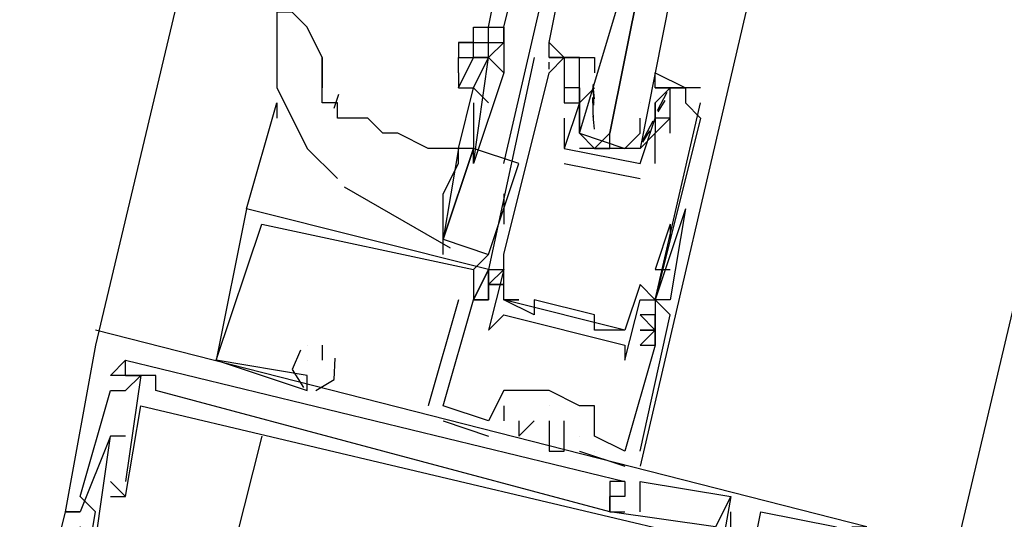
# Model space of a CAD drawing. Header units: feet. Extents: x -79 to 198, y -22 to 181.
# Tile 207 of 256: x 119.2 to 120.068, y 83.718 to 84.158. Entities that reach past the tile are written whole.
import ezdxf

# ---------------------------------------------------------------- set-up
doc = ezdxf.new("R2010")
doc.units = ezdxf.units.FT
doc.layers.add('A-LINEA', color=7, linetype='CONTINUOUS')

msp = doc.modelspace()

# ---------------------------------------------------------------- linework, layer by layer
at = {"layer": 'A-LINEA'}
for p, q in [((120.92, 90.8044), (119.2667, 83.8711)), ((121.6667, 90.6311), (120.0267, 83.6978)), ((119.6133, 84.1511), (119.6267, 84.2178)), ((119.6267, 84.1511), (119.64, 84.2044)), ((119.6267, 84.0311), (119.6667, 84.2044)), ((119.84, 84.1644), (119.7467, 83.7644)), ((119.6133, 84.1378), (119.6133, 84.1511)), ((119.4667, 84.0978), (119.4667, 84.1244)), ((119.5867, 84.1244), (119.5867, 84.1244)), ((119.6533, 84.1244), (119.6533, 84.1244)), ((119.6667, 84.1244), (119.6667, 84.1244)), ((119.68, 84.1244), (119.68, 84.1244)), ((119.68, 84.1244), (119.68, 84.1244)), ((119.68, 84.1244), (119.68, 84.1244)), ((119.68, 84.1244), (119.68, 84.1244)), ((119.6933, 84.1244), (119.6933, 84.1244)), ((119.6665, 84.1143), (119.6666, 84.1205)), ((119.6665, 84.1143), (119.6666, 84.1205)), ((119.6665, 84.1143), (119.6666, 84.1205)), ((119.6667, 84.1111), (119.6667, 84.1111)), ((119.68, 84.1111), (119.68, 84.1111)), ((119.6933, 84.1111), (119.6933, 84.1111)), ((119.5867, 84.0444), (119.6, 84.0978)), ((119.68, 84.0978), (119.68, 84.0978)), ((119.6933, 84.0978), (119.6933, 84.0978)), ((119.6933, 84.0978), (119.6933, 84.0978)), ((119.7067, 84.0978), (119.6933, 84.0844)), ((119.7065, 84.088), (119.7055, 84.0998)), ((119.7059, 84.0826), (119.7056, 84.1009)), ((119.7067, 84.0978), (119.7067, 84.0978)), ((119.76, 84.0978), (119.76, 84.0978)), ((119.7733, 84.0978), (119.7733, 84.0978)), ((119.7733, 84.0978), (119.7733, 84.0978)), ((119.7867, 84.0978), (119.7867, 84.0978)), ((119.8, 84.0978), (119.8, 84.0978)), ((119.4811, 84.0918), (119.4769, 84.0795)), ((119.7058, 84.0688), (119.7052, 84.0892)), ((119.7703, 84.0937), (119.7619, 84.0775)), ((119.7685, 84.0867), (119.7623, 84.0765)), ((119.4, 83.9911), (119.4267, 84.0844)), ((119.4267, 84.0844), (119.4267, 84.0711)), ((119.6, 84.0844), (119.6, 84.0444)), ((119.68, 84.0844), (119.68, 84.0844)), ((119.68, 84.0844), (119.68, 84.0844)), ((119.6933, 84.0844), (119.6933, 84.0844)), ((119.6933, 84.0844), (119.6933, 84.0844)), ((119.7067, 84.0844), (119.7067, 84.0844)), ((119.7467, 84.0844), (119.7467, 84.0844)), ((119.76, 84.0844), (119.76, 84.0844)), ((119.76, 84.0711), (119.76, 84.0844)), ((119.7867, 84.0844), (119.7867, 84.0844)), ((119.8, 84.0844), (119.8, 84.0844)), ((119.68, 84.0711), (119.68, 84.0711)), ((119.6933, 84.0711), (119.6933, 84.0711)), ((119.7065, 84.0613), (119.7055, 84.0732)), ((119.76, 84.0711), (119.76, 84.0711)), ((119.76, 84.0711), (119.76, 84.0711)), ((119.7733, 84.0711), (119.7733, 84.0711)), ((119.8, 84.0711), (119.8, 84.0711)), ((119.758, 84.0683), (119.7484, 84.0503)), ((119.7467, 84.0578), (119.7467, 84.0578)), ((119.7552, 84.06), (119.7489, 84.0499)), ((119.76, 84.0578), (119.76, 84.0578)), ((119.76, 84.0578), (119.76, 84.0578)), ((119.7733, 84.0578), (119.7733, 84.0578)), ((119.5867, 84.0444), (119.5867, 84.0444)), ((119.5867, 84.0444), (119.5867, 84.0444)), ((119.6, 84.0311), (119.6, 84.0444)), ((119.68, 84.0444), (119.68, 84.0444)), ((119.68, 84.0444), (119.68, 84.0444)), ((119.7333, 84.0444), (119.6933, 84.0444)), ((119.7067, 84.0444), (119.72, 84.0444)), ((119.6133, 83.9511), (119.64, 84.0311)), ((119.68, 84.0311), (119.7467, 84.0178)), ((119.68, 84.0311), (119.68, 84.0311)), ((119.7467, 84.0311), (119.7467, 84.0311)), ((119.7467, 84.0311), (119.7467, 84.0311)), ((119.76, 84.0311), (119.76, 84.0311)), ((119.7467, 84.0178), (119.7467, 84.0178)), ((119.486, 84.0105), (119.5794, 83.9567)), ((119.6267, 84.0044), (119.6267, 83.9778)), ((119.4, 83.9911), (119.4, 83.9911)), ((119.4, 83.9911), (119.4, 83.9911)), ((119.4, 83.9911), (119.4, 83.9911)), ((119.4, 83.9911), (119.4, 83.9911)), ((119.4, 83.9911), (119.4, 83.9911)), ((119.4, 83.9911), (119.4, 83.9911)), ((119.4, 83.9911), (119.4, 83.9911)), ((119.4, 83.9911), (119.4, 83.9911)), ((119.4, 83.9911), (119.4, 83.9911)), ((119.7867, 83.9911), (119.76, 83.9111)), ((119.7867, 83.9911), (119.76, 83.9111)), ((119.4, 83.9778), (119.4, 83.9778)), ((119.4, 83.9778), (119.4, 83.9778)), ((119.4, 83.9778), (119.4, 83.9778)), ((119.4133, 83.9778), (119.4133, 83.9778)), ((119.4133, 83.9778), (119.4133, 83.9778)), ((119.4133, 83.9778), (119.4133, 83.9778)), ((119.7733, 83.9778), (119.76, 83.9378)), ((119.7733, 83.9778), (119.7733, 83.9644)), ((119.5733, 83.9511), (119.5733, 83.9644)), ((119.6, 83.9378), (119.6133, 83.9511)), ((119.6267, 83.9511), (119.6267, 83.9511)), ((119.6267, 83.9511), (119.6267, 83.9511)), ((119.6, 83.9378), (119.6, 83.9378)), ((119.6, 83.9378), (119.6, 83.9378)), ((119.6, 83.9378), (119.6, 83.9378)), ((119.6133, 83.9378), (119.6133, 83.9378)), ((119.6133, 83.9378), (119.6133, 83.9378)), ((119.6133, 83.9378), (119.6133, 83.9378)), ((119.6133, 83.9378), (119.6133, 83.9378)), ((119.6133, 83.9378), (119.6133, 83.9378)), ((119.6133, 83.9378), (119.6133, 83.9378)), ((119.6133, 83.9378), (119.6133, 83.9378)), ((119.6267, 83.9378), (119.6267, 83.9378)), ((119.76, 83.9378), (119.7733, 83.9378)), ((119.6133, 83.9244), (119.6133, 83.9244)), ((119.6133, 83.9244), (119.6133, 83.9244)), ((119.6133, 83.9244), (119.6133, 83.9244)), ((119.6133, 83.9244), (119.6133, 83.9244)), ((119.6133, 83.9244), (119.6133, 83.9244)), ((119.6133, 83.9244), (119.6133, 83.9244)), ((119.6133, 83.9244), (119.6133, 83.9244)), ((119.6133, 83.9244), (119.6133, 83.9244)), ((119.6133, 83.9244), (119.6133, 83.9244)), ((119.7467, 83.9244), (119.7467, 83.9244)), ((119.5867, 83.9111), (119.56, 83.8178)), ((119.5867, 83.9111), (119.56, 83.8178)), ((119.5867, 83.9111), (119.56, 83.8178)), ((119.5867, 83.9111), (119.5867, 83.9111)), ((119.5867, 83.9111), (119.5867, 83.9111)), ((119.5867, 83.9111), (119.5867, 83.9111)), ((119.6133, 83.9111), (119.6, 83.9111)), ((119.6, 83.9111), (119.6, 83.9111)), ((119.6, 83.9111), (119.6, 83.9111)), ((119.6, 83.9111), (119.6, 83.9111)), ((119.6133, 83.9111), (119.6, 83.9111)), ((119.6, 83.9111), (119.6, 83.9111)), ((119.6, 83.9111), (119.6, 83.9111)), ((119.6, 83.9111), (119.6, 83.9111)), ((119.6133, 83.9111), (119.6, 83.9111)), ((119.6, 83.9111), (119.6, 83.9111)), ((119.6, 83.9111), (119.6, 83.9111)), ((119.6, 83.9111), (119.6, 83.9111)), ((119.6133, 83.9111), (119.6133, 83.9111)), ((119.6133, 83.9111), (119.6133, 83.9111)), ((119.6133, 83.9111), (119.6133, 83.9111)), ((119.6133, 83.9111), (119.6133, 83.9111)), ((119.6133, 83.9111), (119.6133, 83.9111)), ((119.6133, 83.9111), (119.6133, 83.9111)), ((119.6133, 83.9111), (119.6133, 83.9111)), ((119.6133, 83.9111), (119.6133, 83.9111)), ((119.6133, 83.9111), (119.6133, 83.9111)), ((119.6267, 83.9111), (119.6267, 83.9111)), ((119.6267, 83.9111), (119.6267, 83.9111)), ((119.7333, 83.8844), (119.6267, 83.9111)), ((119.7333, 83.8844), (119.6267, 83.9111)), ((119.7333, 83.8844), (119.6267, 83.9111)), ((119.64, 83.9111), (119.64, 83.9111)), ((119.6533, 83.9111), (119.6533, 83.9111)), ((119.7467, 83.9111), (119.7467, 83.9111)), ((119.76, 83.9111), (119.76, 83.9111)), ((119.76, 83.9111), (119.76, 83.9111)), ((119.76, 83.9111), (119.76, 83.9111)), ((119.76, 83.9111), (119.76, 83.9111)), ((119.76, 83.9111), (119.76, 83.9111)), ((119.7733, 83.9111), (119.7733, 83.9111)), ((119.6267, 83.8978), (119.6267, 83.8978)), ((119.6533, 83.8978), (119.6533, 83.8978)), ((119.7067, 83.8978), (119.7067, 83.8978)), ((119.76, 83.8978), (119.7467, 83.8978)), ((119.76, 83.8978), (119.7467, 83.8978)), ((119.76, 83.8978), (119.76, 83.8978)), ((119.76, 83.8978), (119.76, 83.8978)), ((119.76, 83.8978), (119.76, 83.8978)), ((119.7733, 83.8978), (119.7733, 83.8978)), ((119.7733, 83.8978), (119.7733, 83.8978)), ((119.7733, 83.8978), (119.7733, 83.8978)), ((119.2667, 83.8844), (119.2667, 83.8844)), ((119.2667, 83.8844), (119.2667, 83.8844)), ((119.2667, 83.8844), (119.2667, 83.8844)), ((119.6133, 83.8844), (119.6133, 83.8844)), ((119.7067, 83.8844), (119.7067, 83.8844)), ((119.7333, 83.8844), (119.7333, 83.8844)), ((119.76, 83.8844), (119.7467, 83.8844)), ((119.76, 83.8844), (119.7467, 83.8844)), ((119.76, 83.8844), (119.76, 83.8844)), ((119.76, 83.8844), (119.76, 83.8844)), ((119.76, 83.8844), (119.76, 83.8844)), ((119.76, 83.8844), (119.76, 83.8844)), ((119.2667, 83.8711), (119.2667, 83.8711)), ((119.2667, 83.8711), (119.2667, 83.8711)), ((119.2667, 83.8711), (119.2667, 83.8711)), ((119.4533, 83.8711), (119.4533, 83.8711)), ((119.4533, 83.8711), (119.4533, 83.8711)), ((119.4533, 83.8711), (119.4533, 83.8711)), ((119.4533, 83.8711), (119.4533, 83.8711)), ((119.4533, 83.8711), (119.4533, 83.8711)), ((119.4533, 83.8711), (119.4533, 83.8711)), ((119.4667, 83.8711), (119.4667, 83.8578)), ((119.4667, 83.8711), (119.4667, 83.8711)), ((119.4667, 83.8711), (119.4667, 83.8578)), ((119.4667, 83.8711), (119.4667, 83.8711)), ((119.4667, 83.8711), (119.4667, 83.8578)), ((119.4667, 83.8711), (119.4667, 83.8711)), ((119.7333, 83.8711), (119.7333, 83.8711)), ((119.7467, 83.8711), (119.7467, 83.8711)), ((119.7467, 83.8711), (119.7467, 83.8711)), ((119.7467, 83.8711), (119.7467, 83.8711)), ((119.76, 83.8711), (119.76, 83.8711)), ((119.76, 83.8711), (119.76, 83.8711)), ((119.76, 83.8711), (119.76, 83.8711)), ((119.76, 83.8711), (119.76, 83.8711)), ((119.76, 83.8711), (119.76, 83.8711)), ((119.76, 83.8711), (119.76, 83.8711)), ((119.2933, 83.8578), (119.2933, 83.8578)), ((119.2933, 83.8578), (119.2933, 83.8578)), ((119.2933, 83.8578), (119.2933, 83.8578)), ((119.2933, 83.8578), (119.2933, 83.8578)), ((119.2933, 83.8578), (119.2933, 83.8578)), ((119.2933, 83.8578), (119.2933, 83.8578)), ((119.3733, 83.8578), (119.3733, 83.8578)), ((119.3733, 83.8578), (119.3733, 83.8578)), ((119.3733, 83.8578), (119.3733, 83.8578)), ((119.3733, 83.8578), (119.3733, 83.8578)), ((119.3733, 83.8578), (119.3733, 83.8578)), ((119.3733, 83.8578), (119.3733, 83.8578)), ((119.4533, 83.8578), (119.4533, 83.8578)), ((119.4533, 83.8578), (119.4533, 83.8578)), ((119.4533, 83.8578), (119.4533, 83.8578)), ((119.4667, 83.8578), (119.4667, 83.8578)), ((119.4667, 83.8578), (119.4667, 83.8578)), ((119.4667, 83.8578), (119.4667, 83.8578)), ((119.7333, 83.8578), (119.7333, 83.8578)), ((119.28, 83.8444), (119.28, 83.8444)), ((119.28, 83.8444), (119.28, 83.8444)), ((119.28, 83.8444), (119.28, 83.8444)), ((119.28, 83.8444), (119.28, 83.8444)), ((119.28, 83.8444), (119.28, 83.8444)), ((119.28, 83.8444), (119.28, 83.8444)), ((119.2933, 83.8444), (119.2933, 83.8444)), ((119.2933, 83.8444), (119.2933, 83.8444)), ((119.2933, 83.8444), (119.2933, 83.8444)), ((119.2933, 83.8444), (119.2933, 83.8444)), ((119.2933, 83.8444), (119.2933, 83.8444)), ((119.2933, 83.8444), (119.2933, 83.8444)), ((119.2933, 83.8444), (119.2933, 83.8444)), ((119.2933, 83.8444), (119.2933, 83.8444)), ((119.2933, 83.8444), (119.2933, 83.8444)), ((119.3067, 83.8444), (119.3067, 83.8444)), ((119.3067, 83.8444), (119.3067, 83.8444)), ((119.3067, 83.8444), (119.3067, 83.8444)), ((119.3067, 83.8444), (119.3067, 83.8444)), ((119.3067, 83.8444), (119.3067, 83.8444)), ((119.3067, 83.8444), (119.3067, 83.8444)), ((119.32, 83.8444), (119.32, 83.8444)), ((119.32, 83.8444), (119.32, 83.8444)), ((119.32, 83.8444), (119.32, 83.8444)), ((119.4533, 83.8444), (119.4533, 83.8444)), ((119.4533, 83.8444), (119.4533, 83.8444)), ((119.4533, 83.8444), (119.4533, 83.8444)), ((119.4533, 83.8444), (119.4533, 83.8444)), ((119.4533, 83.8444), (119.4533, 83.8444)), ((119.4533, 83.8444), (119.4533, 83.8444)), ((119.28, 83.8311), (119.28, 83.8311)), ((119.28, 83.8311), (119.28, 83.8311)), ((119.28, 83.8311), (119.28, 83.8311)), ((119.2933, 83.8311), (119.2933, 83.8311)), ((119.2933, 83.8311), (119.2933, 83.8311)), ((119.2933, 83.8311), (119.2933, 83.8311)), ((119.32, 83.8311), (119.32, 83.8311)), ((119.32, 83.8311), (119.32, 83.8311)), ((119.32, 83.8311), (119.32, 83.8311)), ((119.4533, 83.8311), (119.4533, 83.8311)), ((119.4533, 83.8311), (119.4533, 83.8311)), ((119.4533, 83.8311), (119.4533, 83.8311)), ((119.6267, 83.8311), (119.6267, 83.8311)), ((119.6267, 83.8311), (119.6267, 83.8311)), ((119.6267, 83.8311), (119.6267, 83.8311)), ((119.64, 83.8311), (119.64, 83.8311)), ((119.64, 83.8311), (119.64, 83.8311)), ((119.64, 83.8311), (119.64, 83.8311)), ((119.64, 83.8311), (119.64, 83.8311)), ((119.6667, 83.8311), (119.6667, 83.8311)), ((119.6667, 83.8311), (119.6667, 83.8311)), ((119.6667, 83.8311), (119.6667, 83.8311)), ((119.6667, 83.8311), (119.6667, 83.8311)), ((119.6667, 83.8311), (119.6667, 83.8311)), ((119.3067, 83.8178), (119.3067, 83.8178)), ((119.3067, 83.8178), (119.3067, 83.8178)), ((119.3067, 83.8178), (119.3067, 83.8178)), ((119.56, 83.8178), (119.56, 83.8178)), ((119.56, 83.8178), (119.56, 83.8178)), ((119.56, 83.8178), (119.56, 83.8178)), ((119.5733, 83.8178), (119.5733, 83.8178)), ((119.5733, 83.8178), (119.5733, 83.8178)), ((119.5733, 83.8178), (119.5733, 83.8178)), ((119.5733, 83.8178), (119.5733, 83.8178)), ((119.5733, 83.8178), (119.5733, 83.8178)), ((119.5733, 83.8178), (119.5733, 83.8178)), ((119.6267, 83.8178), (119.6267, 83.8178)), ((119.6267, 83.8178), (119.6267, 83.8178)), ((119.6267, 83.8178), (119.6267, 83.8178)), ((119.6667, 83.8178), (119.6667, 83.8178)), ((119.6667, 83.8178), (119.6667, 83.8178)), ((119.6667, 83.8178), (119.6667, 83.8178)), ((119.6933, 83.8178), (119.6933, 83.8178)), ((119.6933, 83.8178), (119.6933, 83.8178)), ((119.6933, 83.8178), (119.6933, 83.8178)), ((119.7067, 83.8178), (119.7067, 83.8178)), ((119.7067, 83.8178), (119.7067, 83.8178)), ((119.7067, 83.8178), (119.7067, 83.8178)), ((119.5733, 83.8044), (119.6133, 83.7911)), ((119.5733, 83.8044), (119.5733, 83.8044)), ((119.5733, 83.8044), (119.6133, 83.7911)), ((119.5733, 83.8044), (119.5733, 83.8044)), ((119.5733, 83.8044), (119.6133, 83.7911)), ((119.5733, 83.8044), (119.5733, 83.8044)), ((119.6133, 83.8044), (119.6133, 83.8044)), ((119.6133, 83.8044), (119.6133, 83.8044)), ((119.6133, 83.8044), (119.6133, 83.8044)), ((119.6133, 83.8044), (119.6133, 83.8044)), ((119.6133, 83.8044), (119.6133, 83.8044)), ((119.6133, 83.8044), (119.6133, 83.8044)), ((119.6267, 83.8044), (119.6267, 83.8044)), ((119.6267, 83.8044), (119.6267, 83.8044)), ((119.6267, 83.8044), (119.6267, 83.8044)), ((119.64, 83.8044), (119.64, 83.8044)), ((119.64, 83.8044), (119.64, 83.8044)), ((119.64, 83.8044), (119.64, 83.8044)), ((119.6533, 83.8044), (119.6533, 83.8044)), ((119.6533, 83.8044), (119.6533, 83.8044)), ((119.6533, 83.8044), (119.6533, 83.8044)), ((119.6667, 83.8044), (119.6667, 83.8044)), ((119.6667, 83.8044), (119.6667, 83.8044)), ((119.6667, 83.8044), (119.6667, 83.8044)), ((119.68, 83.8044), (119.68, 83.8044)), ((119.68, 83.8044), (119.68, 83.8044)), ((119.68, 83.8044), (119.68, 83.8044)), ((119.28, 83.7911), (119.28, 83.7911)), ((119.28, 83.7911), (119.28, 83.7911)), ((119.28, 83.7911), (119.28, 83.7911)), ((119.28, 83.7911), (119.28, 83.7911)), ((119.28, 83.7911), (119.28, 83.7911)), ((119.28, 83.7911), (119.28, 83.7911)), ((119.2933, 83.7911), (119.2933, 83.7911)), ((119.2933, 83.7911), (119.2933, 83.7911)), ((119.2933, 83.7911), (119.2933, 83.7911)), ((119.4133, 83.7911), (119.36, 83.5778)), ((119.6133, 83.7911), (119.6133, 83.7911)), ((119.6133, 83.7911), (119.6133, 83.7911)), ((119.6133, 83.7911), (119.6133, 83.7911)), ((119.64, 83.7911), (119.64, 83.7911)), ((119.64, 83.7911), (119.64, 83.7911)), ((119.64, 83.7911), (119.64, 83.7911)), ((119.6667, 83.7911), (119.6667, 83.7911)), ((119.6667, 83.7911), (119.6667, 83.7911)), ((119.6667, 83.7911), (119.6667, 83.7911)), ((119.6933, 83.7911), (119.6933, 83.7911)), ((119.6933, 83.7911), (119.6933, 83.7911)), ((119.6933, 83.7911), (119.6933, 83.7911)), ((119.6933, 83.7911), (119.6933, 83.7911)), ((119.6933, 83.7911), (119.6933, 83.7911)), ((119.6933, 83.7911), (119.6933, 83.7911)), ((119.7067, 83.7911), (119.7067, 83.7911)), ((119.7067, 83.7911), (119.7067, 83.7911)), ((119.7067, 83.7911), (119.7067, 83.7911)), ((119.6667, 83.7778), (119.6667, 83.7778)), ((119.6667, 83.7778), (119.6667, 83.7778)), ((119.6667, 83.7778), (119.6667, 83.7778)), ((119.68, 83.7778), (119.68, 83.7778)), ((119.68, 83.7778), (119.68, 83.7778)), ((119.68, 83.7778), (119.68, 83.7778)), ((119.6933, 83.7778), (119.7333, 83.7644)), ((119.6933, 83.7778), (119.6933, 83.7778)), ((119.6933, 83.7778), (119.7333, 83.7644)), ((119.6933, 83.7778), (119.6933, 83.7778)), ((119.6933, 83.7778), (119.7333, 83.7644)), ((119.6933, 83.7778), (119.6933, 83.7778)), ((119.7067, 83.7778), (119.7067, 83.7778)), ((119.7067, 83.7778), (119.7067, 83.7778)), ((119.7067, 83.7778), (119.7067, 83.7778)), ((119.7333, 83.7778), (119.7333, 83.7778)), ((119.7333, 83.7778), (119.7333, 83.7778)), ((119.7333, 83.7778), (119.7333, 83.7778)), ((119.7333, 83.7778), (119.7333, 83.7778)), ((119.7333, 83.7778), (119.7333, 83.7778)), ((119.7333, 83.7778), (119.7333, 83.7778)), ((119.7467, 83.7778), (119.7467, 83.7778)), ((119.7467, 83.7778), (119.7467, 83.7778)), ((119.7467, 83.7778), (119.7467, 83.7778)), ((119.7333, 83.7644), (119.7333, 83.7644)), ((119.7333, 83.7644), (119.7333, 83.7644)), ((119.7333, 83.7644), (119.7333, 83.7644)), ((119.2933, 83.7378), (119.28, 83.7511)), ((119.28, 83.7511), (119.28, 83.7511)), ((119.2933, 83.7378), (119.28, 83.7511)), ((119.28, 83.7511), (119.28, 83.7511)), ((119.2933, 83.7378), (119.28, 83.7511)), ((119.28, 83.7511), (119.28, 83.7511)), ((119.2933, 83.7511), (119.2933, 83.7511)), ((119.2933, 83.7511), (119.2933, 83.7511)), ((119.2933, 83.7511), (119.2933, 83.7511)), ((119.72, 83.7511), (119.72, 83.7511)), ((119.72, 83.7511), (119.72, 83.7511)), ((119.72, 83.7511), (119.72, 83.7511)), ((119.7333, 83.7511), (119.7333, 83.7511)), ((119.7333, 83.7511), (119.7333, 83.7511)), ((119.7333, 83.7511), (119.7333, 83.7511)), ((119.7333, 83.7511), (119.7333, 83.7511)), ((119.7333, 83.7511), (119.7333, 83.7511)), ((119.7333, 83.7511), (119.7333, 83.7511)), ((119.7467, 83.7511), (119.7467, 83.7511)), ((119.7467, 83.7511), (119.7467, 83.7511)), ((119.7467, 83.7511), (119.7467, 83.7511)), ((119.2533, 83.7378), (119.2533, 83.7378)), ((119.2533, 83.7378), (119.2533, 83.7378)), ((119.2533, 83.7378), (119.2533, 83.7378)), ((119.28, 83.7378), (119.28, 83.7378)), ((119.28, 83.7378), (119.28, 83.7378)), ((119.28, 83.7378), (119.28, 83.7378)), ((119.2933, 83.7378), (119.2933, 83.7378)), ((119.2933, 83.7378), (119.2933, 83.7378)), ((119.2933, 83.7378), (119.2933, 83.7378)), ((119.2933, 83.7378), (119.2933, 83.7378)), ((119.2933, 83.7378), (119.2933, 83.7378)), ((119.2933, 83.7378), (119.2933, 83.7378)), ((119.72, 83.7378), (119.72, 83.7378)), ((119.72, 83.7378), (119.72, 83.7378)), ((119.72, 83.7378), (119.72, 83.7378)), ((119.72, 83.7378), (119.72, 83.7378)), ((119.72, 83.7378), (119.72, 83.7378)), ((119.72, 83.7378), (119.72, 83.7378)), ((119.7333, 83.7378), (119.7333, 83.7378)), ((119.7333, 83.7378), (119.7333, 83.7378)), ((119.7333, 83.7378), (119.7333, 83.7378)), ((119.7333, 83.7378), (119.7333, 83.7378)), ((119.7333, 83.7378), (119.7333, 83.7378)), ((119.7333, 83.7378), (119.7333, 83.7378)), ((119.7333, 83.7378), (119.7333, 83.7378)), ((119.7333, 83.7378), (119.7333, 83.7378)), ((119.7333, 83.7378), (119.7333, 83.7378)), ((119.8267, 83.7378), (119.8267, 83.7378)), ((119.8267, 83.7378), (119.8267, 83.7378)), ((119.8267, 83.7378), (119.8267, 83.7378)), ((119.8267, 83.7378), (119.8267, 83.7378)), ((119.8267, 83.7378), (119.8267, 83.7378)), ((119.8267, 83.7378), (119.8267, 83.7378)), ((119.24, 83.7244), (119.24, 83.7244)), ((119.24, 83.7244), (119.24, 83.7244)), ((119.24, 83.7244), (119.24, 83.7244)), ((119.24, 83.7244), (119.24, 83.7244)), ((119.24, 83.7244), (119.24, 83.7244)), ((119.24, 83.7244), (119.24, 83.7244)), ((119.2533, 83.7244), (119.2533, 83.7244)), ((119.2533, 83.7244), (119.2533, 83.7244)), ((119.2533, 83.7244), (119.2533, 83.7244)), ((119.2533, 83.7244), (119.2533, 83.7244)), ((119.2533, 83.7244), (119.2533, 83.7244)), ((119.2533, 83.7244), (119.2533, 83.7244)), ((119.2667, 83.7244), (119.2667, 83.7244)), ((119.2667, 83.7244), (119.2667, 83.7244)), ((119.2667, 83.7244), (119.2667, 83.7244)), ((119.72, 83.7244), (119.72, 83.7244)), ((119.72, 83.7244), (119.72, 83.7244)), ((119.72, 83.7244), (119.7333, 83.7244)), ((119.72, 83.7244), (119.72, 83.7244)), ((119.72, 83.7244), (119.72, 83.7244)), ((119.72, 83.7244), (119.72, 83.7244)), ((119.72, 83.7244), (119.7333, 83.7244)), ((119.72, 83.7244), (119.72, 83.7244)), ((119.72, 83.7244), (119.72, 83.7244)), ((119.72, 83.7244), (119.72, 83.7244)), ((119.72, 83.7244), (119.7333, 83.7244)), ((119.72, 83.7244), (119.72, 83.7244)), ((119.7333, 83.7244), (119.7333, 83.7244)), ((119.7333, 83.7244), (119.7333, 83.7244)), ((119.7333, 83.7244), (119.7333, 83.7244)), ((119.7467, 83.7244), (119.7467, 83.7244)), ((119.7467, 83.7244), (119.7467, 83.7244)), ((119.7467, 83.7244), (119.7467, 83.7244)), ((119.8267, 83.7244), (119.8267, 83.7244)), ((119.8267, 83.7244), (119.8267, 83.7244)), ((119.8267, 83.7244), (119.8267, 83.7244)), ((119.8533, 83.7244), (119.8533, 83.7244)), ((119.8533, 83.7244), (119.8533, 83.7244)), ((119.8533, 83.7244), (119.8533, 83.7244))]:
    msp.add_line(p, q, dxfattribs=at)
for points in [[(119.68, 84.1244), (119.68, 84.1244), (119.6667, 84.1378), (119.68, 84.2044)], [(119.7733, 84.1778), (119.7467, 84.0444), (119.7333, 84.0444), (119.72, 84.0444), (119.72, 84.0578), (119.7467, 84.1911), (119.72, 84.0578), (119.7067, 84.0444), (119.6933, 84.0578), (119.7333, 84.1911)], [(119.4667, 84.1244), (119.4533, 84.1511), (119.44, 84.1644), (119.4267, 84.1644), (119.4267, 84.1511)], [(119.4267, 84.1511), (119.4267, 84.1378), (119.4267, 84.1111), (119.4267, 84.0978), (119.44, 84.0711), (119.4533, 84.0444), (119.48, 84.0178)], [(119.5867, 84.1378), (119.6, 84.1378), (119.6, 84.1511)], [(119.6, 84.1378), (119.6, 84.1511), (119.6133, 84.1511), (119.6267, 84.1511), (119.6267, 84.1511)], [(119.6267, 84.1511), (119.6267, 84.1378), (119.6267, 84.1511)], [(119.6, 84.1378), (119.5867, 84.1378), (119.5867, 84.1244), (119.6, 84.1244), (119.6, 84.1244)], [(119.6133, 84.1244), (119.6, 84.1244), (119.6, 84.1378), (119.6133, 84.1378)], [(119.6133, 84.1378), (119.6267, 84.1378), (119.6133, 84.1244), (119.6133, 84.1378)], [(119.6267, 84.1378), (119.6267, 84.1378), (119.6267, 84.1111)], [(119.6667, 84.1244), (119.68, 84.1244), (119.6667, 84.1244), (119.6667, 84.1378)], [(119.68, 84.1244), (119.68, 84.1244), (119.6667, 84.1378)], [(119.6667, 84.1244), (119.68, 84.1244), (119.6667, 84.1244), (119.6667, 84.1378)], [(119.68, 84.1244), (119.68, 84.1244), (119.6667, 84.1378)], [(119.6667, 84.1244), (119.68, 84.1244), (119.6667, 84.1244), (119.6667, 84.1378)], [(119.4667, 84.1244), (119.4667, 84.1111), (119.4667, 84.0978)], [(119.5867, 84.0978), (119.6, 84.1244), (119.6133, 84.1244)], [(119.5867, 84.1111), (119.5867, 84.1244), (119.6, 84.1244)], [(119.6, 84.0311), (119.6133, 84.1244), (119.6267, 84.1111), (119.6, 84.0311)], [(119.6, 84.0978), (119.6133, 84.1244), (119.6133, 84.1244), (119.6133, 84.1244)], [(119.6533, 84.1244), (119.6133, 83.9378), (119.6267, 83.9378), (119.6133, 83.8844), (119.6267, 83.8978), (119.7333, 83.8711), (119.7333, 83.8578), (119.7467, 83.9111), (119.76, 83.9111), (119.8, 84.0844)], [(119.6267, 83.9511), (119.6667, 84.1111), (119.68, 84.1244), (119.68, 84.1111), (119.68, 84.0844), (119.68, 84.0844)], [(119.6933, 84.1111), (119.6933, 84.1244), (119.6667, 84.1244)], [(119.6933, 84.0578), (119.6933, 84.0711), (119.6933, 84.0844), (119.6933, 84.1111), (119.6933, 84.1244), (119.68, 84.1244), (119.7067, 84.1244), (119.7067, 84.1111)], [(119.5867, 84.1111), (119.5867, 84.0978), (119.6, 84.0978), (119.6133, 84.0844)], [(119.76, 84.0978), (119.76, 84.1111), (119.7867, 84.0978), (119.7733, 84.0978), (119.76, 84.0978), (119.7733, 84.0978), (119.76, 84.0844), (119.76, 84.0711), (119.76, 84.0578), (119.7467, 84.0444)], [(119.5867, 84.0444), (119.5733, 84.0444), (119.56, 84.0444), (119.5333, 84.0578), (119.52, 84.0578), (119.5067, 84.0711), (119.4933, 84.0711), (119.48, 84.0711), (119.48, 84.0844), (119.4667, 84.0844), (119.4667, 84.0978)], [(119.7733, 84.0578), (119.7733, 84.0978), (119.7867, 84.0978), (119.7867, 84.0844), (119.8, 84.0711), (119.76, 83.9111), (119.7467, 83.9244), (119.7333, 83.8844), (119.7067, 83.8844), (119.7067, 83.8978), (119.6533, 83.9111), (119.6533, 83.8978), (119.6267, 83.9111), (119.64, 83.9111), (119.6267, 83.9111), (119.6267, 83.9511)], [(119.6933, 84.0978), (119.6933, 84.0844), (119.6933, 84.0978), (119.68, 84.0978), (119.68, 84.0844), (119.6933, 84.0844), (119.68, 84.0444), (119.7467, 84.0311), (119.76, 84.0711), (119.76, 84.0578), (119.7733, 84.0711), (119.76, 84.0711), (119.76, 84.0844), (119.76, 84.0844)], [(119.8, 84.0978), (119.7733, 84.0978), (119.76, 84.0978)], [(119.6933, 84.0844), (119.6933, 84.0711), (119.6933, 84.0578), (119.7333, 84.0444), (119.7467, 84.0578), (119.7467, 84.0711)], [(119.68, 84.0711), (119.68, 84.0444), (119.68, 84.0444)], [(119.76, 84.0311), (119.76, 84.0578), (119.76, 84.0578)], [(119.64, 84.0311), (119.6, 84.0444), (119.5733, 83.9644), (119.6133, 83.9511)], [(119.5867, 84.0444), (119.5867, 84.0444), (119.5733, 83.9644), (119.5733, 83.9644), (119.6, 84.0444), (119.5867, 84.0444), (119.5867, 84.0444)], [(119.5733, 83.9644), (119.5733, 83.9778), (119.5733, 84.0044), (119.5867, 84.0311), (119.5867, 84.0444), (119.5867, 84.0444)], [(119.4, 83.9911), (119.3733, 83.8578), (119.4533, 83.8311), (119.4533, 83.8444)], [(119.4, 83.9911), (119.3733, 83.8578), (119.4533, 83.8311), (119.4533, 83.8444)], [(119.4, 83.9911), (119.3733, 83.8578), (119.4533, 83.8311), (119.4533, 83.8444)], [(119.7467, 83.7778), (119.7733, 83.8978), (119.76, 83.9111), (119.76, 83.8978), (119.76, 83.8711), (119.76, 83.8844), (119.7467, 83.8711), (119.76, 83.8711), (119.7333, 83.7778), (119.7067, 83.7911), (119.7067, 83.8178), (119.6933, 83.8178), (119.6667, 83.8311), (119.64, 83.8311), (119.6267, 83.8311), (119.6133, 83.8044), (119.5733, 83.8178), (119.6, 83.9111), (119.6133, 83.9111), (119.6, 83.9111), (119.6133, 83.9378), (119.6133, 83.9244), (119.6133, 83.9378), (119.4, 83.9911)], [(119.7467, 83.7778), (119.7733, 83.8978), (119.76, 83.9111), (119.76, 83.8978), (119.76, 83.8711), (119.76, 83.8844), (119.7467, 83.8711), (119.76, 83.8711), (119.7333, 83.7778), (119.7067, 83.7911), (119.7067, 83.8178), (119.6933, 83.8178), (119.6667, 83.8311), (119.64, 83.8311), (119.6267, 83.8311), (119.6133, 83.8044), (119.5733, 83.8178), (119.6, 83.9111), (119.6133, 83.9111), (119.6, 83.9111), (119.6133, 83.9378), (119.6133, 83.9244), (119.6133, 83.9378), (119.4, 83.9911)], [(119.7467, 83.7778), (119.7733, 83.8978), (119.76, 83.9111), (119.76, 83.8978), (119.76, 83.8711), (119.76, 83.8844), (119.7467, 83.8711), (119.76, 83.8711), (119.7333, 83.7778), (119.7067, 83.7911), (119.7067, 83.8178), (119.6933, 83.8178), (119.6667, 83.8311), (119.64, 83.8311), (119.6267, 83.8311), (119.6133, 83.8044), (119.5733, 83.8178), (119.6, 83.9111), (119.6133, 83.9111), (119.6, 83.9111), (119.6133, 83.9378), (119.6133, 83.9244), (119.6133, 83.9378), (119.4, 83.9911)], [(119.7867, 83.9911), (119.7867, 83.9911), (119.7867, 83.9911), (119.7733, 83.9111), (119.76, 83.9111)], [(119.4533, 83.8444), (119.3733, 83.8578), (119.4133, 83.9778), (119.6, 83.9378), (119.6, 83.9111), (119.6, 83.9111)], [(119.4533, 83.8444), (119.3733, 83.8578), (119.4133, 83.9778), (119.6, 83.9378), (119.6, 83.9111), (119.6, 83.9111)], [(119.4533, 83.8444), (119.3733, 83.8578), (119.4133, 83.9778), (119.6, 83.9378), (119.6, 83.9111), (119.6, 83.9111)], [(119.6133, 83.9378), (119.6133, 83.9378), (119.6, 83.9111), (119.6, 83.9111), (119.6133, 83.9378)], [(119.6133, 83.9378), (119.6133, 83.9378), (119.6, 83.9111), (119.6, 83.9111), (119.6133, 83.9378)], [(119.6133, 83.9378), (119.6133, 83.9378), (119.6, 83.9111), (119.6, 83.9111), (119.6133, 83.9378)], [(119.6133, 83.9244), (119.6267, 83.9244), (119.6133, 83.9244), (119.6133, 83.9111), (119.6133, 83.9244), (119.6267, 83.9378)], [(119.6133, 83.9244), (119.6267, 83.9244), (119.6133, 83.9244), (119.6133, 83.9111), (119.6133, 83.9244), (119.6267, 83.9378)], [(119.6133, 83.9244), (119.6267, 83.9244), (119.6133, 83.9244), (119.6133, 83.9111), (119.6133, 83.9244), (119.6267, 83.9378)], [(119.6267, 83.9244), (119.6133, 83.9244), (119.6267, 83.9244)], [(119.6267, 83.9244), (119.6133, 83.9244), (119.6267, 83.9244)], [(119.6267, 83.9244), (119.6133, 83.9244), (119.6267, 83.9244)], [(119.7467, 83.8978), (119.76, 83.8844), (119.7467, 83.8978)], [(119.76, 83.8978), (119.76, 83.8978), (119.76, 83.8978), (119.76, 83.8711), (119.76, 83.8711), (119.76, 83.8978)], [(119.9333, 83.7111), (119.9467, 83.7111), (119.2667, 83.8844)], [(119.9333, 83.7111), (119.9467, 83.7111), (119.2667, 83.8844)], [(119.9333, 83.7111), (119.9467, 83.7111), (119.2667, 83.8844)], [(119.7467, 83.8844), (119.76, 83.8844), (119.7467, 83.8844)], [(119.7467, 83.8844), (119.76, 83.8844), (119.7467, 83.8844)], [(119.2667, 83.8711), (119.24, 83.7244), (119.2533, 83.7244)], [(119.2667, 83.8711), (119.24, 83.7244), (119.2533, 83.7244)], [(119.2667, 83.8711), (119.24, 83.7244), (119.2533, 83.7244)], [(119.4476, 83.8668), (119.4401, 83.8496), (119.4501, 83.8337)], [(119.4476, 83.8668), (119.4401, 83.8496), (119.4501, 83.8337)], [(119.4476, 83.8668), (119.4401, 83.8496), (119.4501, 83.8337)], [(119.7333, 83.7511), (119.72, 83.7511), (119.72, 83.7244), (119.32, 83.8311), (119.32, 83.8444), (119.2933, 83.8444), (119.2933, 83.8578), (119.28, 83.8444)], [(119.28, 83.8444), (119.2933, 83.8578), (119.7333, 83.7511), (119.7333, 83.7378), (119.72, 83.7378)], [(119.7333, 83.7511), (119.72, 83.7511), (119.72, 83.7244), (119.32, 83.8311), (119.32, 83.8444), (119.2933, 83.8444), (119.2933, 83.8578), (119.28, 83.8444)], [(119.28, 83.8444), (119.2933, 83.8578), (119.7333, 83.7511), (119.7333, 83.7378), (119.72, 83.7378)], [(119.7333, 83.7511), (119.72, 83.7511), (119.72, 83.7244), (119.32, 83.8311), (119.32, 83.8444), (119.2933, 83.8444), (119.2933, 83.8578), (119.28, 83.8444)], [(119.28, 83.8444), (119.2933, 83.8578), (119.7333, 83.7511), (119.7333, 83.7378), (119.72, 83.7378)], [(119.461, 83.8311), (119.4771, 83.8408), (119.4781, 83.8596)], [(119.461, 83.8311), (119.4771, 83.8408), (119.4781, 83.8596)], [(119.461, 83.8311), (119.4771, 83.8408), (119.4781, 83.8596)], [(119.2667, 83.6311), (119.2667, 83.6444), (119.2533, 83.6444), (119.2667, 83.7244), (119.2533, 83.7378), (119.28, 83.8311), (119.2933, 83.8311), (119.3067, 83.8444), (119.28, 83.8444)], [(119.2667, 83.6311), (119.2667, 83.6444), (119.2533, 83.6444), (119.2667, 83.7244), (119.2533, 83.7378), (119.28, 83.8311), (119.2933, 83.8311), (119.3067, 83.8444), (119.28, 83.8444)], [(119.2667, 83.6311), (119.2667, 83.6444), (119.2533, 83.6444), (119.2667, 83.7244), (119.2533, 83.7378), (119.28, 83.8311), (119.2933, 83.8311), (119.3067, 83.8444), (119.28, 83.8444)], [(119.2933, 83.8444), (119.3067, 83.8444), (119.2933, 83.7511)], [(119.2933, 83.8444), (119.3067, 83.8444), (119.2933, 83.7511)], [(119.2933, 83.8444), (119.3067, 83.8444), (119.2933, 83.7511)], [(119.6933, 83.8178), (119.6667, 83.8311), (119.6667, 83.8311), (119.64, 83.8311)], [(119.28, 83.7378), (119.2933, 83.7378), (119.3067, 83.8178), (119.8133, 83.6978), (119.7867, 83.6178), (119.7867, 83.6178)], [(119.28, 83.7378), (119.2933, 83.7378), (119.3067, 83.8178), (119.8133, 83.6978), (119.7867, 83.6178), (119.7867, 83.6178)], [(119.28, 83.7378), (119.2933, 83.7378), (119.3067, 83.8178), (119.8133, 83.6978), (119.7867, 83.6178), (119.7867, 83.6178)], [(119.6267, 83.8178), (119.6267, 83.8178), (119.6267, 83.8044)], [(119.6267, 83.8178), (119.6267, 83.8178), (119.6267, 83.8044)], [(119.6267, 83.8178), (119.6267, 83.8178), (119.6267, 83.8044)], [(119.64, 83.8044), (119.64, 83.7911), (119.6533, 83.8044)], [(119.64, 83.8044), (119.64, 83.7911), (119.6533, 83.8044)], [(119.64, 83.8044), (119.64, 83.7911), (119.6533, 83.8044)], [(119.6667, 83.8044), (119.6667, 83.7911), (119.6667, 83.7778), (119.68, 83.7778), (119.68, 83.8044), (119.68, 83.8044)], [(119.6667, 83.8044), (119.6667, 83.7911), (119.6667, 83.7778), (119.68, 83.7778), (119.68, 83.8044), (119.68, 83.8044)], [(119.6667, 83.8044), (119.6667, 83.7911), (119.6667, 83.7778), (119.68, 83.7778), (119.68, 83.8044), (119.68, 83.8044)], [(119.2933, 83.7911), (119.28, 83.7911), (119.2533, 83.7244), (119.24, 83.7244), (119.2, 83.5644), (119.88, 83.4044), (119.88, 83.4178), (119.8667, 83.4178)], [(119.2933, 83.7911), (119.28, 83.7911), (119.2533, 83.7244), (119.24, 83.7244), (119.2, 83.5644), (119.88, 83.4044), (119.88, 83.4178), (119.8667, 83.4178)], [(119.2933, 83.7911), (119.28, 83.7911), (119.2533, 83.7244), (119.24, 83.7244), (119.2, 83.5644), (119.88, 83.4044), (119.88, 83.4178), (119.8667, 83.4178)], [(119.24, 83.6044), (119.2267, 83.6044), (119.2533, 83.7111), (119.2667, 83.6978), (119.28, 83.7911)], [(119.24, 83.6044), (119.2267, 83.6044), (119.2533, 83.7111), (119.2667, 83.6978), (119.28, 83.7911)], [(119.24, 83.6044), (119.2267, 83.6044), (119.2533, 83.7111), (119.2667, 83.6978), (119.28, 83.7911)], [(119.7333, 83.7511), (119.72, 83.7511), (119.72, 83.7511), (119.72, 83.7244)], [(119.7333, 83.7511), (119.72, 83.7511), (119.72, 83.7511), (119.72, 83.7244)], [(119.7333, 83.7511), (119.72, 83.7511), (119.72, 83.7511), (119.72, 83.7244)], [(119.7467, 83.7244), (119.7467, 83.7511), (119.8267, 83.7378), (119.7867, 83.5111), (119.7733, 83.5111)], [(119.7467, 83.7244), (119.7467, 83.7511), (119.8267, 83.7378), (119.7867, 83.5111), (119.7733, 83.5111)], [(119.7467, 83.7244), (119.7467, 83.7511), (119.8267, 83.7378), (119.7867, 83.5111), (119.7733, 83.5111)], [(119.8267, 83.7378), (119.8133, 83.7111), (119.72, 83.7244), (119.72, 83.7378)], [(119.8267, 83.7378), (119.8133, 83.7111), (119.72, 83.7244), (119.72, 83.7378)], [(119.8267, 83.7378), (119.8133, 83.7111), (119.72, 83.7244), (119.72, 83.7378)], [(119.8, 83.6044), (119.8, 83.6178), (119.8133, 83.6978), (119.8267, 83.6978), (119.8267, 83.7244)], [(119.8, 83.6044), (119.8, 83.6178), (119.8133, 83.6978), (119.8267, 83.6978), (119.8267, 83.7244)], [(119.8, 83.6044), (119.8, 83.6178), (119.8133, 83.6978), (119.8267, 83.6978), (119.8267, 83.7244)], [(119.8267, 83.5911), (119.8533, 83.7244), (119.92, 83.7111)], [(119.8267, 83.5911), (119.8533, 83.7244), (119.92, 83.7111)], [(119.8267, 83.5911), (119.8533, 83.7244), (119.92, 83.7111)]]:
    msp.add_lwpolyline(points, dxfattribs=at)

doc.saveas('drawing.dxf')
